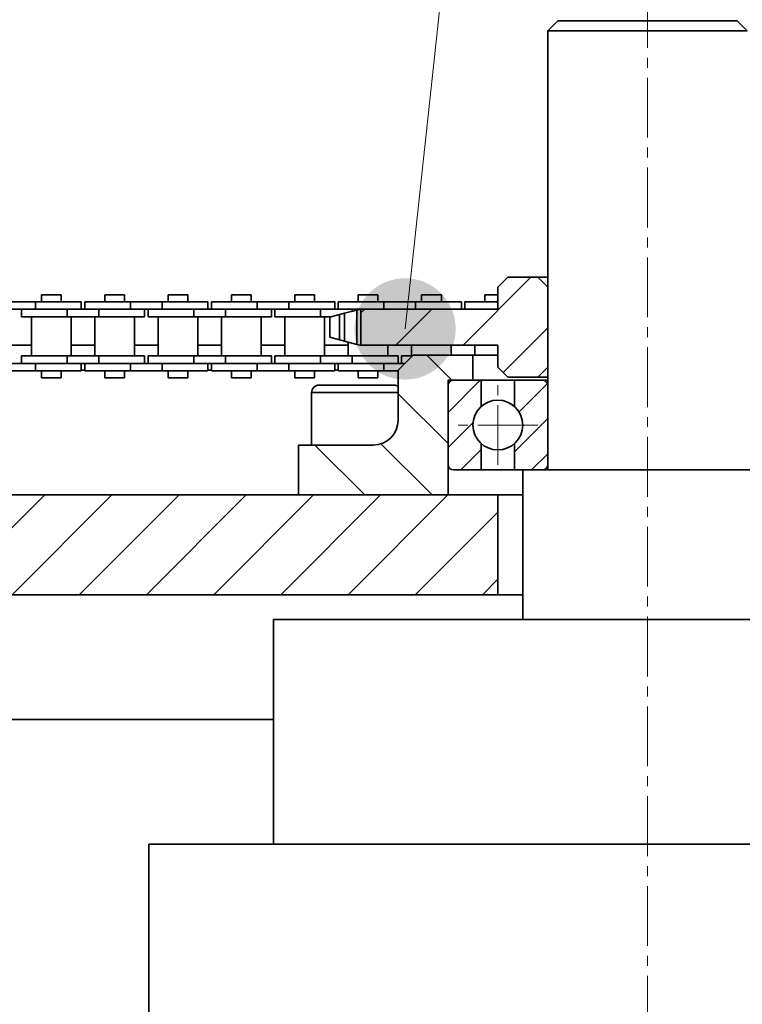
# Model space of a CAD drawing. Header units: millimetres. Extents: x 2945 to 26725, y -1082 to 16127.
# Tile 54 of 151: x 10429 to 10574, y 7625 to 7822. Entities that reach past the tile are written whole.
import ezdxf

# ---------------------------------------------------------------- set-up
doc = ezdxf.new("R2010")
doc.units = ezdxf.units.MM
doc.linetypes.add('点画线', pattern=[18, 12, -2, 2, -2])
for name, color, linetype, lineweight in [('中心线层', 1, '点画线', 18), ('几何体', 7, 'Continuous', 35), ('剖面线', 4, 'Continuous', 18), ('剖面线层', 4, 'Continuous', 18), ('注释', 2, 'Continuous', 18)]:
    doc.layers.add(name, color=color, linetype=linetype, lineweight=lineweight)
pattern_1 = [(45, (0, 0), (-6.735192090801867, 6.735192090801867), [])]
pattern_2 = [(45, (0, 0), (-3.535533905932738, 3.535533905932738), [])]

# ---------------------------------------------------------------- blocks, each defined once
blk = doc.blocks.new('*X122')
at = {"layer": '注释', "linetype": 'Continuous'}
h = blk.add_hatch(color=0, dxfattribs=at)
edge = h.paths.add_edge_path(flags=0)
edge.add_arc((-102.9771635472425, -953.3923919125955), 10.16, 0, 360)
at = {"layer": '注释', "color": 0, "linetype": 'Continuous'}
blk.add_line((-102.9771635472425, -953.3923919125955), (0, 0), dxfattribs=at)

msp = doc.modelspace()

# ---------------------------------------------------------------- hatches: boundary and pattern name
at = {"layer": '剖面线'}
h = msp.add_hatch(dxfattribs=at)
h.set_pattern_fill('ANSI31', color=256, style=0, pattern_type=0)
h.set_pattern_definition(pattern_1)
h.paths.add_polyline_path([(10497.80068156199, 7756.851522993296), (10497.80068156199, 7764.065122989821), (10525.254401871, 7764.065122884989), (10525.254401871, 7768.458323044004), (10527.25440187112, 7770.458323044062), (10533.25440187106, 7770.458323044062), (10535.254401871, 7768.458323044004), (10535.254401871, 7752.458323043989), (10533.25440187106, 7750.458323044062), (10527.25440187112, 7750.458323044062), (10525.254401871, 7752.458323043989), (10525.254401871, 7756.851522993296)], flags=0)
h = msp.add_hatch(dxfattribs=at)
h.set_pattern_fill('ANSI31', color=256, style=0, pattern_type=0)
h.set_pattern_definition([(135.0000000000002, (0, 0), (-6.735192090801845, -6.735192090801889), [])])
edge = h.paths.add_edge_path(flags=0)
edge.add_line((10485.25440187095, 7736.851522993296), (10485.25440187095, 7726.851522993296))
edge.add_line((10485.25440187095, 7726.851522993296), (10515.25440187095, 7726.851522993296))
edge.add_line((10515.25440187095, 7726.851522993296), (10515.25440187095, 7749.851522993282))
edge.add_line((10515.25440187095, 7749.851522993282), (10520.25440187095, 7749.851522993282))
edge.add_line((10520.25440187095, 7749.851522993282), (10520.25440187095, 7754.851522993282))
edge.add_line((10520.25440187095, 7754.851522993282), (10508.25440187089, 7754.851522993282))
edge.add_line((10508.25440187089, 7754.851522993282), (10505.25440187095, 7751.851522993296))
edge.add_line((10505.25440187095, 7751.851522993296), (10505.25440187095, 7741.851522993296))
edge.add_arc((10500.25440187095, 7741.851522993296), 5, 270, 360)
edge.add_line((10500.25440187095, 7736.851522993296), (10485.25440187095, 7736.851522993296))
h = msp.add_hatch(dxfattribs=at)
h.set_pattern_fill('ANSI31', color=256, style=0, pattern_type=0)
h.set_pattern_definition(pattern_1)
h.paths.add_polyline_path([(10295.254401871, 7706.851522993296), (10525.254401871, 7706.851522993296), (10525.254401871, 7726.851522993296), (10295.254401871, 7726.851522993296)], flags=0)
at = {"layer": '剖面线层'}
h = msp.add_hatch(dxfattribs=at)
h.set_pattern_fill('无图案', color=256, style=0, pattern_type=0)
h.set_pattern_definition(pattern_2)
edge = h.paths.add_edge_path(flags=0)
edge.add_line((10515.25487506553, 7732.951520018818), (10515.25487506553, 7748.751519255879))
edge.add_line((10515.25487506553, 7748.751519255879), (10515.25487506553, 7749.851522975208))
edge.add_line((10515.25487506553, 7749.851522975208), (10516.35446155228, 7749.851522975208))
edge.add_arc((10516.35358843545, 7748.752809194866), 1.098714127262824, 89.95446867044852, 180.0672677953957)
edge.add_line((10515.25487506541, 7748.751519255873), (10515.25487506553, 7749.851522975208))
edge.add_line((10515.25487506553, 7749.851522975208), (10516.35446155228, 7749.851522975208))
edge.add_line((10516.35446155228, 7749.851522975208), (10521.92105853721, 7749.851522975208))
edge.add_line((10521.92105853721, 7749.851522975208), (10521.92105853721, 7744.565080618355))
edge.add_arc((10525.25448715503, 7740.851489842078), 4.990240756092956, 131.9120853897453, 179.9999999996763)
edge.add_arc((10525.2544871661, 7740.851489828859), 4.990240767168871, 179.9999998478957, 228.0879154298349)
edge.add_line((10521.921058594, 7737.137898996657), (10521.92105853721, 7731.851516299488))
edge.add_line((10521.92105853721, 7731.851516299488), (10520.25498950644, 7731.851516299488))
edge.add_line((10520.25498950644, 7731.851516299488), (10516.35446155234, 7731.851516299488))
edge.add_arc((10516.35348697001, 7732.95012865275), 1.098612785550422, 179.9274362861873, 270.0508272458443)
h = msp.add_hatch(dxfattribs=at)
h.set_pattern_fill('无图案', color=256, style=0, pattern_type=0)
h.set_pattern_definition(pattern_2)
edge = h.paths.add_edge_path(flags=0)
edge.add_line((10535.25409930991, 7732.951520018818), (10535.25409930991, 7748.751519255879))
edge.add_line((10535.25409930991, 7748.751519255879), (10535.25409930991, 7749.851522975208))
edge.add_line((10535.25409930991, 7749.851522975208), (10534.15451282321, 7749.851522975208))
edge.add_arc((10534.1553859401, 7748.752809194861), 1.098714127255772, 359.9327322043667, 450.0455313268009)
edge.add_line((10535.25409930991, 7748.751519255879), (10535.25409930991, 7749.851522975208))
edge.add_line((10535.25409930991, 7749.851522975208), (10534.15451282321, 7749.851522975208))
edge.add_line((10534.15451282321, 7749.851522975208), (10528.58791583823, 7749.851522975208))
edge.add_line((10528.58791583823, 7749.851522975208), (10528.58791583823, 7744.565080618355))
edge.add_arc((10525.25448722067, 7740.851489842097), 4.990240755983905, 0, 48.08791469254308)
edge.add_arc((10525.25448723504, 7740.851489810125), 4.990240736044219, 311.9120849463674, 360.0000000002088)
edge.add_line((10528.58791583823, 7737.137899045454), (10528.58791583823, 7731.851516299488))
edge.add_line((10528.58791583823, 7731.851516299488), (10530.25398486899, 7731.851516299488))
edge.add_line((10530.25398486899, 7731.851516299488), (10534.15451282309, 7731.851516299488))
edge.add_arc((10534.15548740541, 7732.950128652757), 1.09861278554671, 269.9491727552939, 360.0725637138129)

# ---------------------------------------------------------------- linework, layer by layer
at = {"layer": '中心线层'}
for p, q in [((10555.254401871, 7900.461099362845), (10555.254401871, 5098.610087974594)), ((10525.25448718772, 7732.861249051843), (10525.25448718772, 7748.841730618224)), ((10533.24472797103, 7740.851489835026), (10517.26424640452, 7740.851489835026))]:
    msp.add_line(p, q, dxfattribs=at)
at = {"layer": '几何体'}
for p, q in [((10537.25440187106, 7821.851522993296), (10535.25440187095, 7819.851522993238)), ((10537.25440187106, 7821.851522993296), (10549.41598183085, 7821.851522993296)), ((10549.41598183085, 7821.851522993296), (10573.254401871, 7821.851522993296)), ((10575.25440187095, 7819.851522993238), (10573.254401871, 7821.851522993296)), ((10535.25440187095, 7819.851522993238), (10535.25440187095, 7731.851522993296)), ((10548.76726849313, 7819.851522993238), (10535.25440187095, 7819.851522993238)), ((10575.25440187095, 7819.851522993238), (10548.76726849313, 7819.851522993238)), ((10527.25440187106, 7770.458323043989), (10525.254401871, 7768.458323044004)), ((10533.254401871, 7770.458323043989), (10527.25440187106, 7770.458323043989)), ((10535.254401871, 7768.458323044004), (10533.254401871, 7770.458323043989)), ((10533.254401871, 7770.458323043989), (10535.25440187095, 7770.458323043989)), ((10525.254401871, 7764.065122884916), (10525.254401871, 7768.458323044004)), ((10535.254401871, 7752.458323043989), (10535.254401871, 7768.458323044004)), ((10432.56556644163, 7765.565122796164), (10426.21556644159, 7765.565122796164)), ((10432.56556644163, 7765.565122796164), (10432.56556644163, 7764.065122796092)), ((10441.74056644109, 7765.565122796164), (10432.56556644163, 7765.565122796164)), ((10433.76056644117, 7766.940122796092), (10433.76056644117, 7765.565122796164)), ((10437.72056644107, 7766.940122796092), (10433.76056644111, 7766.940122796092)), ((10437.72056644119, 7765.565122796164), (10437.72056644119, 7766.940122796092)), ((10441.74056644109, 7764.065122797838), (10441.74056644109, 7765.565122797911)), ((10442.44056751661, 7765.565122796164), (10442.44056751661, 7764.065122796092)), ((10451.615567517, 7765.565122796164), (10442.44056751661, 7765.565122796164)), ((10446.46056751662, 7766.940122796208), (10446.46056751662, 7765.565122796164)), ((10450.42056751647, 7766.940122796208), (10446.46056751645, 7766.940122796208)), ((10450.42056751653, 7765.565122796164), (10450.42056751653, 7766.940122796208)), ((10451.615567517, 7765.565122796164), (10451.615567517, 7764.065122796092)), ((10457.96556751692, 7765.565122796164), (10451.615567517, 7765.565122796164)), ((10457.96556751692, 7765.565122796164), (10457.96556751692, 7764.065122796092)), ((10467.1405675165, 7765.565122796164), (10457.96556751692, 7765.565122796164)), ((10459.16056751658, 7766.940122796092), (10459.16056751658, 7765.565122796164)), ((10463.12056751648, 7766.940122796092), (10459.16056751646, 7766.940122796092)), ((10463.12056751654, 7765.565122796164), (10463.12056751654, 7766.940122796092)), ((10467.1405675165, 7764.065122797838), (10467.1405675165, 7765.565122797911)), ((10467.84056859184, 7765.565122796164), (10467.84056859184, 7764.065122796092)), ((10477.01556859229, 7765.565122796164), (10467.84056859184, 7765.565122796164)), ((10471.86056859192, 7766.940122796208), (10471.86056859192, 7765.565122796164)), ((10475.82056859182, 7766.940122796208), (10471.86056859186, 7766.940122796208)), ((10475.82056859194, 7765.565122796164), (10475.82056859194, 7766.940122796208)), ((10477.01556859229, 7765.565122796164), (10477.01556859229, 7764.065122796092)), ((10483.36556859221, 7765.565122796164), (10477.01556859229, 7765.565122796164)), ((10483.36556859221, 7765.565122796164), (10483.36556859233, 7764.065122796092)), ((10492.54056859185, 7765.565122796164), (10483.36556859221, 7765.565122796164)), ((10484.56056859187, 7766.940122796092), (10484.56056859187, 7765.565122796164)), ((10488.52056859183, 7766.940122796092), (10484.56056859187, 7766.940122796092)), ((10488.52056859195, 7765.565122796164), (10488.52056859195, 7766.940122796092)), ((10492.54056859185, 7764.065122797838), (10492.54056859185, 7765.565122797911)), ((10493.24056966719, 7765.565122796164), (10493.24056966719, 7764.065122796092)), ((10502.41556966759, 7765.565122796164), (10493.24056966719, 7765.565122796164)), ((10497.26056966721, 7766.940122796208), (10497.26056966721, 7765.565122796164)), ((10501.22056966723, 7766.940122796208), (10497.26056966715, 7766.940122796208)), ((10501.22056966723, 7765.565122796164), (10501.22056966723, 7766.940122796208)), ((10502.41556966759, 7765.565122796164), (10502.41556966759, 7764.065122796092)), ((10508.76556966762, 7765.565122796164), (10502.41556966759, 7765.565122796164)), ((10508.76556966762, 7765.565122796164), (10508.76556966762, 7764.065122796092)), ((10517.94056966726, 7765.565122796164), (10508.76556966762, 7765.565122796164)), ((10509.96056966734, 7766.940122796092), (10509.96056966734, 7765.565122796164)), ((10513.92056966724, 7766.940122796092), (10509.96056966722, 7766.940122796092)), ((10513.9205696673, 7765.565122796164), (10513.9205696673, 7766.940122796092)), ((10517.94056966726, 7764.065122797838), (10517.94056966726, 7765.565122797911)), ((10518.6405707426, 7765.565122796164), (10518.6405707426, 7764.065122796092)), ((10525.254401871, 7765.565122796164), (10518.6405707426, 7765.565122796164)), ((10522.66057074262, 7766.940122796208), (10522.66057074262, 7765.565122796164)), ((10525.254401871, 7766.940122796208), (10522.66057074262, 7766.940122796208)), ((10432.56556644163, 7764.065122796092), (10426.21556644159, 7764.065122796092)), ((10429.74060641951, 7764.065122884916), (10429.74060641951, 7762.565122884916)), ((10438.91560642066, 7764.065122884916), (10432.56556644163, 7764.065122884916)), ((10438.91560642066, 7764.065122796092), (10432.56556644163, 7764.065122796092)), ((10438.91560642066, 7764.065122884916), (10438.91560642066, 7762.565122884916)), ((10445.26560642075, 7764.065122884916), (10438.91560642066, 7764.065122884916)), ((10445.26560642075, 7764.065122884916), (10445.26560642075, 7762.565122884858)), ((10451.615567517, 7764.0651228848), (10445.26560642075, 7764.065122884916)), ((10451.615567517, 7764.065122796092), (10445.26560642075, 7764.065122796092)), ((10457.96556751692, 7764.065122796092), (10451.615567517, 7764.065122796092)), ((10454.44060641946, 7762.565122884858), (10454.44060641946, 7764.065122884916)), ((10455.1406074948, 7764.065122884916), (10455.1406074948, 7762.565122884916)), ((10464.31560749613, 7764.065122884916), (10457.96556751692, 7764.065122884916)), ((10464.31560749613, 7764.065122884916), (10464.31560749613, 7762.565122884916)), ((10470.66560749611, 7764.065122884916), (10464.31560749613, 7764.065122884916)), ((10470.66560749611, 7764.065122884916), (10470.66560749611, 7762.565122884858)), ((10477.01556859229, 7764.0651228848), (10470.66560749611, 7764.065122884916)), ((10477.01556859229, 7764.065122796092), (10470.66560749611, 7764.065122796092)), ((10483.36556859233, 7764.065122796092), (10477.01556859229, 7764.065122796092)), ((10479.84060749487, 7762.565122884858), (10479.84060749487, 7764.065122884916)), ((10480.54060857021, 7764.065122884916), (10480.54060857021, 7762.565122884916)), ((10489.71560857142, 7764.065122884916), (10483.36556859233, 7764.065122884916)), ((10489.71560857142, 7764.065122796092), (10483.36556859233, 7764.065122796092)), ((10489.71560857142, 7764.065122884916), (10489.71560857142, 7762.565122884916)), ((10496.06560857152, 7764.065122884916), (10489.71560857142, 7764.065122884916)), ((10497.00768606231, 7763.910699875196), (10494.51686775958, 7763.252917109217)), ((10497.57316658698, 7764.0651228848), (10496.06560857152, 7764.065122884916)), ((10497.56156303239, 7764.065122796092), (10496.06560857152, 7764.065122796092)), ((10496.06560857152, 7764.065122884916), (10496.06560857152, 7763.66191322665)), ((10497.5779358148, 7764.065122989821), (10497.00768606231, 7763.910699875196)), ((10497.00768606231, 7763.910699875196), (10497.00768606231, 7757.005946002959)), ((10497.8006815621, 7764.065122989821), (10497.5779358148, 7764.065122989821)), ((10497.8006815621, 7764.065122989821), (10497.8006815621, 7756.851522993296)), ((10497.8006815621, 7764.065122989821), (10525.254401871, 7764.065122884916)), ((10438.91560642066, 7762.565122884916), (10429.74060641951, 7762.565122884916)), ((10431.76560641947, 7762.565122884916), (10431.76560641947, 7754.71512288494)), ((10445.26560642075, 7762.565122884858), (10438.91560642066, 7762.565122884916)), ((10439.71560641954, 7754.71512288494), (10439.71560641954, 7762.565122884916)), ((10444.46560641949, 7762.565122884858), (10444.46560641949, 7754.715122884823)), ((10454.44060641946, 7762.565122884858), (10445.26560642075, 7762.565122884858)), ((10452.41560641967, 7754.715122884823), (10452.41560641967, 7762.565122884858)), ((10464.31560749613, 7762.565122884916), (10455.1406074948, 7762.565122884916)), ((10457.16560749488, 7762.565122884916), (10457.16560749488, 7754.71512288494)), ((10470.66560749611, 7762.565122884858), (10464.31560749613, 7762.565122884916)), ((10465.11560749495, 7754.71512288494), (10465.11560749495, 7762.565122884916)), ((10469.8656074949, 7762.565122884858), (10469.8656074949, 7754.715122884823)), ((10479.84060749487, 7762.565122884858), (10470.66560749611, 7762.565122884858)), ((10477.81560749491, 7754.715122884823), (10477.81560749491, 7762.565122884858)), ((10489.71560857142, 7762.565122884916), (10480.54060857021, 7762.565122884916)), ((10482.56560857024, 7762.565122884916), (10482.56560857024, 7754.71512288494)), ((10491.9137147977, 7762.565122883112), (10489.71560857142, 7762.565122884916)), ((10490.51560857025, 7754.71512288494), (10490.51560857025, 7762.565122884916)), ((10493.50382038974, 7762.990148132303), (10491.59408283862, 7762.477622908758)), ((10491.59408283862, 7762.477622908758), (10491.59408283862, 7758.439022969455)), ((10494.51686775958, 7763.252917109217), (10493.50382038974, 7762.990148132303)), ((10493.50382038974, 7762.990148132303), (10493.50382038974, 7757.926497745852)), ((10494.51686775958, 7763.252917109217), (10494.51686775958, 7757.663728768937)), ((10491.59408283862, 7758.439022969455), (10493.50382038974, 7757.926497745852)), ((10493.50382038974, 7757.926497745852), (10494.51686775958, 7757.663728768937)), ((10494.51686775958, 7757.663728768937), (10497.00768606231, 7757.005946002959)), ((10427.0156053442, 7756.851522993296), (10431.76560641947, 7756.851522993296)), ((10439.71560641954, 7756.851522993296), (10444.46560641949, 7756.851522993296)), ((10452.41560641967, 7756.851522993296), (10457.16560749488, 7756.851522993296)), ((10465.11560749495, 7756.851522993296), (10469.8656074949, 7756.851522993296)), ((10477.81560749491, 7756.851522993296), (10482.56560857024, 7756.851522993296)), ((10490.51560857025, 7756.851522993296), (10495.26560857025, 7756.851522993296)), ((10495.26560857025, 7757.46599905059), (10495.26560857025, 7754.715122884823)), ((10497.57793543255, 7756.851522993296), (10497.8006815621, 7756.851522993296)), ((10525.254401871, 7756.851522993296), (10497.8006815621, 7756.851522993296)), ((10503.21560857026, 7754.715122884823), (10503.21560857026, 7756.851522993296)), ((10507.96560964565, 7756.851522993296), (10507.96560964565, 7754.71512288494)), ((10515.91560964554, 7754.851522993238), (10515.91560964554, 7756.851522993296)), ((10520.66560964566, 7756.851522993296), (10520.66560964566, 7754.851522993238)), ((10525.254401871, 7752.458323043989), (10525.254401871, 7756.851522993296)), ((10429.74060641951, 7754.71512288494), (10429.74060641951, 7753.215122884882)), ((10438.91560642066, 7754.71512288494), (10429.74060641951, 7754.71512288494)), ((10438.91560642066, 7753.215122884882), (10438.91560642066, 7754.71512288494)), ((10445.26560642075, 7754.71512288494), (10438.91560642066, 7754.71512288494)), ((10445.26560642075, 7753.215122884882), (10445.26560642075, 7754.71512288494)), ((10454.44060641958, 7754.715122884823), (10445.26560642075, 7754.71512288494)), ((10454.44060641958, 7753.215122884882), (10454.44060641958, 7754.71512288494)), ((10455.14060749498, 7754.71512288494), (10455.14060749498, 7753.215122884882)), ((10464.31560749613, 7754.71512288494), (10455.14060749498, 7754.71512288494)), ((10464.31560749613, 7753.215122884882), (10464.31560749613, 7754.71512288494)), ((10470.66560749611, 7754.71512288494), (10464.31560749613, 7754.71512288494)), ((10470.66560749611, 7753.215122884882), (10470.66560749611, 7754.71512288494)), ((10479.84060749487, 7754.715122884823), (10470.66560749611, 7754.71512288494)), ((10479.84060749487, 7753.215122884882), (10479.84060749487, 7754.71512288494)), ((10480.54060857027, 7754.71512288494), (10480.54060857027, 7753.215122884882)), ((10489.71560857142, 7754.71512288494), (10480.54060857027, 7754.71512288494)), ((10489.71560857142, 7753.215122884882), (10489.71560857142, 7754.71512288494)), ((10496.06560857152, 7754.71512288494), (10489.71560857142, 7754.71512288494)), ((10496.06560857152, 7753.215122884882), (10496.06560857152, 7754.71512288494)), ((10505.24060857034, 7754.715122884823), (10496.06560857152, 7754.71512288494)), ((10505.24060857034, 7753.215122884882), (10505.24060857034, 7754.71512288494)), ((10508.25440187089, 7754.851522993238), (10505.25440187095, 7751.851522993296)), ((10505.94060964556, 7754.71512288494), (10505.94060964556, 7753.215122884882)), ((10508.1180017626, 7754.71512288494), (10505.94060964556, 7754.71512288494)), ((10520.25440187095, 7754.851522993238), (10508.25440187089, 7754.851522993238)), ((10520.25440187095, 7749.851522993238), (10520.25440187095, 7754.851522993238)), ((10525.254401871, 7754.851522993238), (10520.25440187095, 7754.851522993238)), ((10432.56556644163, 7753.215122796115), (10426.21556644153, 7753.215122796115)), ((10432.56556644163, 7751.715122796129), (10426.21556644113, 7751.715122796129)), ((10438.91560642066, 7753.215122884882), (10432.56556644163, 7753.215122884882)), ((10432.56556644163, 7751.715122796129), (10432.56556644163, 7753.215122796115)), ((10438.91560642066, 7753.215122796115), (10432.56556644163, 7753.215122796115)), ((10441.74056644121, 7751.715122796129), (10432.56556644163, 7751.715122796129)), ((10433.76056644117, 7751.715122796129), (10433.76056644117, 7750.340122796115)), ((10437.72056644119, 7750.340122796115), (10437.72056644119, 7751.715122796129)), ((10445.26560642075, 7753.215122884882), (10438.91560642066, 7753.215122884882)), ((10441.74056644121, 7751.715122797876), (10441.74056644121, 7753.215122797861)), ((10442.44056751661, 7751.851522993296), (10441.74056644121, 7751.851522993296)), ((10442.44056751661, 7753.215122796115), (10442.44056751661, 7751.715122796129)), ((10451.61556751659, 7751.715122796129), (10442.44056751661, 7751.715122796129)), ((10451.61556751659, 7753.215122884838), (10445.26560642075, 7753.215122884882)), ((10451.61556751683, 7753.215122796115), (10445.26560642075, 7753.215122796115)), ((10446.46056751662, 7751.715122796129), (10446.46056751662, 7750.340122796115)), ((10450.42056751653, 7750.340122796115), (10450.42056751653, 7751.715122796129)), ((10451.61556751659, 7751.715122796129), (10451.61556751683, 7753.215122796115)), ((10457.96556751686, 7753.215122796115), (10451.61556751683, 7753.215122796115)), ((10457.96556751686, 7751.715122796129), (10451.61556751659, 7751.715122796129)), ((10464.31560749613, 7753.215122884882), (10457.96556751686, 7753.215122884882)), ((10457.96556751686, 7751.715122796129), (10457.96556751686, 7753.215122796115)), ((10467.1405675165, 7751.715122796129), (10457.96556751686, 7751.715122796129)), ((10459.16056751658, 7751.715122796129), (10459.16056751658, 7750.340122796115)), ((10463.12056751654, 7750.340122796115), (10463.12056751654, 7751.715122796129)), ((10470.66560749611, 7753.215122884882), (10464.31560749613, 7753.215122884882)), ((10467.1405675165, 7751.715122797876), (10467.1405675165, 7753.215122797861)), ((10467.8405685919, 7751.851522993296), (10467.1405675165, 7751.851522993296)), ((10467.8405685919, 7753.215122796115), (10467.8405685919, 7751.715122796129)), ((10477.01556859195, 7751.715122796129), (10467.8405685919, 7751.715122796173)), ((10477.01556859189, 7753.215122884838), (10470.66560749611, 7753.215122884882)), ((10477.01556859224, 7753.215122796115), (10470.66560749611, 7753.215122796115)), ((10471.86056859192, 7751.715122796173), (10471.86056859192, 7750.340122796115)), ((10475.82056859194, 7750.340122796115), (10475.82056859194, 7751.715122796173)), ((10477.01556859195, 7751.715122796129), (10477.01556859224, 7753.215122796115)), ((10483.36556859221, 7753.215122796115), (10477.01556859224, 7753.215122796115)), ((10483.36556859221, 7751.715122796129), (10477.01556859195, 7751.715122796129)), ((10489.71560857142, 7753.215122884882), (10483.36556859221, 7753.215122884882)), ((10483.36556859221, 7751.715122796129), (10483.36556859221, 7753.215122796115)), ((10489.71560857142, 7753.215122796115), (10483.36556859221, 7753.215122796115)), ((10492.54056859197, 7751.715122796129), (10483.36556859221, 7751.715122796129)), ((10484.56056859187, 7751.715122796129), (10484.56056859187, 7750.340122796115)), ((10488.52056859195, 7750.340122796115), (10488.52056859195, 7751.715122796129)), ((10496.06560857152, 7753.215122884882), (10489.71560857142, 7753.215122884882)), ((10492.54056859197, 7751.715122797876), (10492.54056859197, 7753.215122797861)), ((10493.24056966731, 7751.851522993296), (10492.54056859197, 7751.851522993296)), ((10493.24056966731, 7753.215122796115), (10493.24056966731, 7751.715122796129)), ((10502.41556966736, 7751.715122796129), (10493.24056966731, 7751.715122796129)), ((10502.41556966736, 7753.215122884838), (10496.06560857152, 7753.215122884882)), ((10502.41556966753, 7753.215122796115), (10496.06560857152, 7753.215122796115)), ((10497.26056966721, 7751.715122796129), (10497.26056966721, 7750.340122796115)), ((10501.22056966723, 7750.340122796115), (10501.22056966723, 7751.715122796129)), ((10502.41556966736, 7751.715122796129), (10502.41556966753, 7753.215122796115)), ((10506.61800167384, 7753.215122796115), (10502.41556966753, 7753.215122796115)), ((10505.25440187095, 7751.715122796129), (10502.41556966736, 7751.715122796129)), ((10505.25440187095, 7741.851522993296), (10505.25440187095, 7751.851522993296)), ((10525.254401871, 7752.458323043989), (10527.25440187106, 7750.458323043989)), ((10533.254401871, 7750.458323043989), (10535.254401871, 7752.458323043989)), ((10437.72056644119, 7750.340122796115), (10433.76056644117, 7750.340122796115)), ((10450.42056751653, 7750.340122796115), (10446.46056751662, 7750.340122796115)), ((10463.12056751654, 7750.340122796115), (10459.16056751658, 7750.340122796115)), ((10475.82056859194, 7750.340122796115), (10471.86056859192, 7750.340122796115)), ((10488.52056859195, 7750.340122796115), (10484.56056859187, 7750.340122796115)), ((10501.22056966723, 7750.340122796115), (10497.26056966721, 7750.340122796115)), ((10520.25440187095, 7749.851522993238), (10515.25440187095, 7749.851522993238)), ((10515.25440187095, 7726.851522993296), (10515.25440187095, 7749.851522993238)), ((10516.35440187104, 7749.851522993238), (10521.92106853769, 7749.851522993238)), ((10521.92077869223, 7749.851522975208), (10521.92077869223, 7744.56482940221)), ((10528.58773520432, 7749.851522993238), (10521.92106853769, 7749.851522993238)), ((10533.254401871, 7750.458323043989), (10527.25440187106, 7750.458323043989)), ((10528.58773520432, 7749.851522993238), (10534.15440187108, 7749.851522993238)), ((10528.58791583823, 7744.565080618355), (10528.58791583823, 7749.851522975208)), ((10535.25440187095, 7750.458323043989), (10533.254401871, 7750.458323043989)), ((10534.15440187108, 7749.851522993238), (10535.25440187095, 7749.851522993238)), ((10489.41809242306, 7748.851522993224), (10504.41809242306, 7748.851522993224)), ((10515.254401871, 7732.951522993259), (10515.254401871, 7748.751522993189)), ((10535.254401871, 7748.751522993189), (10535.254401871, 7732.951522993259)), ((10487.918092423, 7747.351522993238), (10487.918092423, 7736.851522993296)), ((10505.25440187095, 7747.351522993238), (10487.918092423, 7747.351522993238)), ((10485.25440187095, 7736.851522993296), (10500.25440187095, 7736.851522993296)), ((10485.25440187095, 7736.851522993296), (10485.25440187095, 7726.851522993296)), ((10521.92077869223, 7737.138150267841), (10521.92077869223, 7731.851516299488)), ((10528.58791583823, 7731.851516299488), (10528.58791583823, 7737.181159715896)), ((10521.92106853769, 7731.851522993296), (10516.35440187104, 7731.851522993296)), ((10528.58773520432, 7731.851522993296), (10521.92106853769, 7731.851522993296)), ((10530.25440187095, 7731.851522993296), (10528.58773520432, 7731.851522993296)), ((10530.25440187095, 7731.851522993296), (10530.25440187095, 7701.851522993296)), ((10530.25440187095, 7731.851522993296), (10547.14548514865, 7731.851522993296)), ((10547.14548514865, 7731.851522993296), (10580.25440187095, 7731.851522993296)), ((10295.254401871, 7726.851522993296), (10525.254401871, 7726.851522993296)), ((10515.25440187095, 7726.851522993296), (10485.25440187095, 7726.851522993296)), ((10525.254401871, 7726.851522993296), (10525.254401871, 7706.851522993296)), ((10525.254401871, 7726.851522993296), (10530.25440187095, 7726.851522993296)), ((10295.254401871, 7706.851522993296), (10525.254401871, 7706.851522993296)), ((10525.254401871, 7706.851522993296), (10530.25440187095, 7706.851522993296)), ((10480.254401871, 7701.851522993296), (10480.254401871, 7656.851522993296)), ((10480.254401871, 7701.851522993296), (10530.927651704, 7701.851522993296)), ((10530.927651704, 7701.851522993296), (10630.254401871, 7701.851522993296)), ((10480.254401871, 7681.851522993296), (10340.25440187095, 7681.851522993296)), ((10455.254401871, 7656.851522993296), (10455.254401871, 5256.851522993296)), ((10655.254401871, 7656.851522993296), (10455.254401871, 7656.851522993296))]:
    msp.add_line(p, q, dxfattribs=at)
for points in [[(10464.33190744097, 7764.065122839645), (10463.71783638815, 7764.065122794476), (10462.29484797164, 7764.065122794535), (10460.79986237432, 7764.065122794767), (10459.32612794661, 7764.065122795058), (10457.96556751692, 7764.065122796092)], [(10464.3319074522, 7753.215122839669), (10463.71783638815, 7753.215122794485), (10462.29484797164, 7753.215122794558), (10460.7998623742, 7753.215122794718), (10459.32612794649, 7753.215122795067), (10457.96556751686, 7753.215122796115)]]:
    msp.add_lwpolyline(points, dxfattribs=at)
msp.add_circle((10525.25448718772, 7740.851489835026), 4.9902407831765, dxfattribs=at)
for centre, radius, start, end in [((10516.35440187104, 7748.751522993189), 1.099999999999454, 90, 180), ((10534.15440187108, 7748.751522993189), 1.100000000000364, 0, 90), ((10489.41809242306, 7747.351522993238), 1.5, 90.00000000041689, 180.0000000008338), ((10504.41809242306, 7747.351522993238), 1.499999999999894, 56.11418290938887, 89.99999999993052), ((10500.25440187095, 7741.851522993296), 5, 270, 0), ((10516.35440187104, 7732.951522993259), 1.100000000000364, 180, 270), ((10534.15440187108, 7732.951522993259), 1.100000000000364, 270, 0)]:
    msp.add_arc(centre, radius, start, end, dxfattribs=at)
msp.add_open_spline([(10497.00768606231, 7757.005946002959), (10497.01736296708, 7757.003355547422), (10497.22448942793, 7756.947908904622), (10497.40543940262, 7756.898563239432), (10497.57793543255, 7756.851522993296)], degree=3, knots=[0, 0, 0, 0, 0.02760152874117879, 0.5907888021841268, 0.5907888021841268, 0.5907888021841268, 0.5907888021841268], dxfattribs=at)

# ---------------------------------------------------------------- block references
at = {"layer": '注释'}
msp.add_blockref('*X122', (10609.6187089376, 8713.509713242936), dxfattribs=at)

doc.saveas('drawing.dxf')
